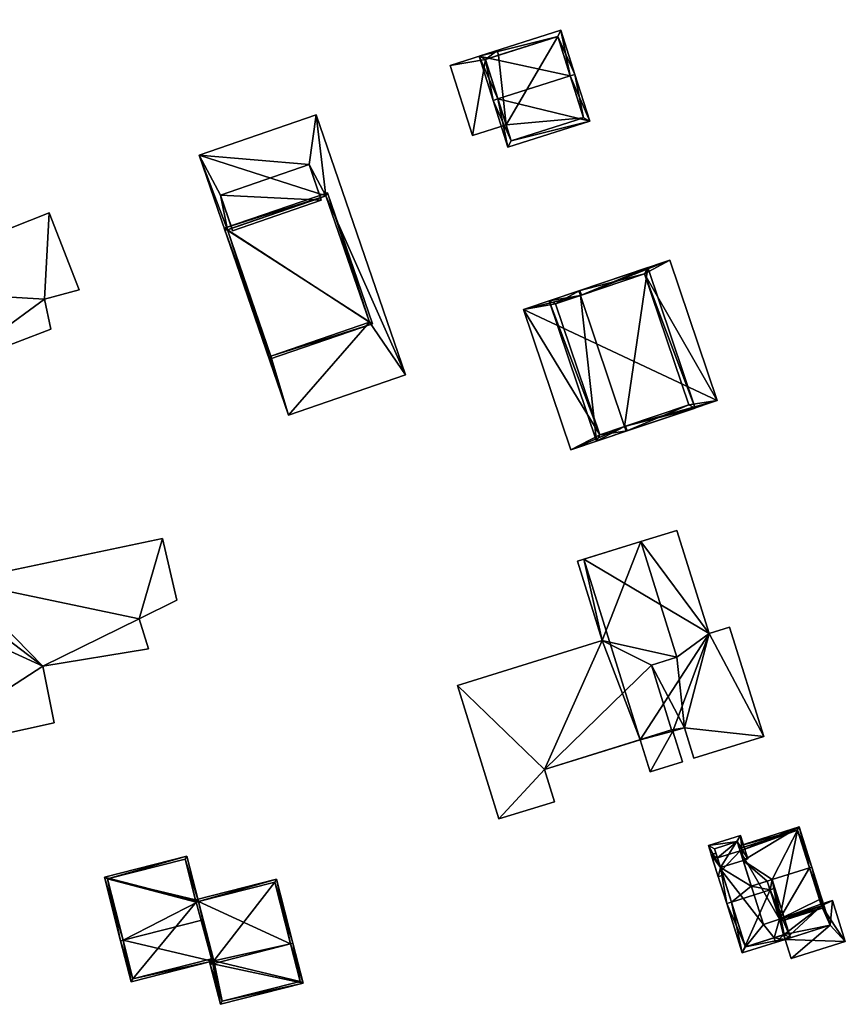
# Model space of a CAD drawing. Header units: inches. Extents: x 2685601 to 2690022, y 1235992 to 1239010.
# Tile 102 of 256: x 2686017 to 2686100, y 1237461 to 1237560. Entities that reach past the tile are written whole.
import ezdxf

# ---------------------------------------------------------------- set-up
doc = ezdxf.new("R2010")
doc.units = ezdxf.units.IN
doc.header["$MEASUREMENT"] = 0
doc.layers.add('Gebaeude Einzelhaus', color=10, linetype='Continuous')
doc.layers.add('Im Bau', color=10, linetype='Continuous')

msp = doc.modelspace()

# ---------------------------------------------------------------- meshes
at = {"layer": 'Gebaeude Einzelhaus'}
mesh = msp.add_polyface(dxfattribs=at)
corners = [(2686072.207, 1237554.218, 448.204), (2686074.176, 1237549.658, 442.894), (2686072.684, 1237554.369, 448.204), (2686064.919, 1237551.909, 448.204), (2686065.935, 1237547.046, 442.894), (2686064.443, 1237551.758, 448.204), (2686071.274, 1237558.82, 442.894), (2686063.033, 1237556.209, 442.894), (2686066.261, 1237547.674, 443.431), (2686073.549, 1237549.984, 443.431), (2686070.948, 1237558.193, 443.462), (2686063.66, 1237555.883, 443.463), (2686070.948, 1237558.193, 434.238), (2686073.549, 1237549.984, 434.238), (2686064.981, 1237556.302, 434.238), (2686064.981, 1237556.302, 441.187), (2686063.66, 1237555.883, 441.187), (2686065.748, 1237549.293, 441.187), (2686066.261, 1237547.674, 434.238), (2686065.748, 1237549.293, 434.238), (2686063.66, 1237555.883, 434.238)]
mesh.append_faces([[corners[k] for k in face] for face in [(3, 8, 5), (11, 3, 5), (10, 11, 7), (7, 11, 5), (6, 10, 7), (0, 10, 2), (9, 0, 2), (2, 10, 6), (1, 8, 9), (1, 9, 2), (5, 8, 4), (4, 8, 1), (0, 7, 3), (3, 7, 5), (2, 6, 0), (0, 6, 7), (4, 3, 5), (4, 1, 3), (3, 1, 0), (0, 1, 2)]], dxfattribs={"color": 13})
mesh.append_faces([[corners[k] for k in face] for face in [(13, 19, 12), (12, 19, 14), (14, 19, 20), (13, 18, 19), (9, 8, 13), (13, 8, 18), (18, 17, 19), (17, 11, 16), (17, 3, 11), (18, 8, 17), (17, 8, 3), (12, 15, 10), (10, 15, 11), (11, 15, 16), (12, 14, 15), (0, 9, 10), (10, 9, 12), (12, 9, 13)]], dxfattribs={"color": 41})
mesh = msp.add_polyface(dxfattribs=at)
corners = [(2686063.66, 1237555.883, 441.187), (2686060.121, 1237555.286, 441.187), (2686062.36, 1237548.219, 441.187), (2686064.83, 1237556.779, 441.187), (2686065.748, 1237549.293, 441.187), (2686064.981, 1237556.302, 441.187), (2686064.83, 1237556.779, 434.238), (2686064.981, 1237556.302, 434.238), (2686060.121, 1237555.286, 434.238), (2686062.36, 1237548.219, 434.238), (2686065.748, 1237549.293, 434.238), (2686063.66, 1237555.883, 434.238)]
mesh.append_faces([[corners[k] for k in face] for face in [(3, 0, 5), (0, 2, 4), (3, 1, 0), (0, 1, 2)]], dxfattribs={"color": 13})
mesh.append_faces([[corners[k] for k in face] for face in [(7, 11, 6), (6, 11, 8), (8, 11, 9), (9, 11, 10), (9, 10, 2), (2, 10, 4), (2, 1, 9), (9, 1, 8), (1, 3, 8), (8, 3, 6), (6, 5, 7), (6, 3, 5)]], dxfattribs={"color": 41})
mesh = msp.add_polyface(dxfattribs=at)
corners = [(2686051.969, 1237529.401, 447.993), (2686043.82, 1237520.028, 447.993), (2686055.614, 1237524.091, 447.993), (2686037.648, 1237538.71, 447.994), (2686034.788, 1237546.245, 447.994), (2686042.035, 1237525.978, 447.993), (2686047.583, 1237542.134, 447.994), (2686046.581, 1237550.309, 447.994), (2686045.873, 1237545.281, 447.994), (2686036.941, 1237542.204, 447.994), (2686038.091, 1237538.863, 447.994), (2686047.024, 1237541.941, 447.994), (2686036.941, 1237542.204, 450.458), (2686047.108, 1237541.696, 450.458), (2686045.873, 1237545.281, 450.458), (2686038.175, 1237538.619, 450.458), (2686038.175, 1237538.619, 447.994), (2686047.108, 1237541.696, 447.994), (2686055.614, 1237524.091, 436.405), (2686043.82, 1237520.028, 436.405), (2686046.581, 1237550.309, 436.405), (2686034.788, 1237546.245, 436.405), (2686051.969, 1237529.401, 436.405), (2686047.583, 1237542.134, 436.405), (2686037.648, 1237538.71, 436.405), (2686042.035, 1237525.978, 436.405)]
mesh.append_faces([[corners[k] for k in face] for face in [(15, 13, 12), (12, 13, 14), (6, 8, 11), (9, 3, 10), (8, 4, 9), (9, 4, 3), (6, 7, 8), (8, 7, 4), (0, 2, 6), (6, 2, 7), (1, 0, 5), (3, 1, 5), (1, 3, 4), (0, 1, 2)]], dxfattribs={"color": 13})
mesh.append_faces([[corners[k] for k in face] for face in [(24, 21, 23), (23, 21, 20), (22, 19, 25), (25, 19, 24), (24, 19, 21), (18, 22, 23), (18, 23, 20), (22, 18, 19), (1, 4, 19), (19, 4, 21), (4, 7, 21), (21, 7, 20), (7, 2, 20), (20, 2, 18), (2, 1, 18), (18, 1, 19), (11, 13, 17), (11, 14, 13), (11, 8, 14), (16, 17, 15), (15, 17, 13), (10, 12, 9), (10, 15, 12), (10, 16, 15), (8, 9, 14), (14, 9, 12)]], dxfattribs={"color": 41})
mesh = msp.add_polyface(dxfattribs=at)
corners = [(2686037.33, 1237538.865, 450.268), (2686052.286, 1237529.246, 450.268), (2686047.738, 1237542.451, 450.268), (2686041.88, 1237525.66, 450.268), (2686047.583, 1237542.134, 450.268), (2686051.969, 1237529.401, 450.268), (2686042.035, 1237525.978, 450.268), (2686037.648, 1237538.71, 450.268), (2686047.583, 1237542.134, 447.994), (2686051.969, 1237529.401, 447.993), (2686047.024, 1237541.941, 447.994), (2686038.091, 1237538.863, 447.994), (2686037.648, 1237538.71, 447.994), (2686042.035, 1237525.978, 447.993), (2686051.969, 1237529.401, 436.405), (2686037.648, 1237538.71, 436.405), (2686047.583, 1237542.134, 436.405), (2686042.035, 1237525.978, 436.405)]
mesh.append_faces([[corners[k] for k in face] for face in [(1, 6, 5), (3, 6, 1), (7, 6, 0), (4, 7, 0), (0, 6, 3), (5, 4, 2), (1, 5, 2), (2, 4, 0), (3, 1, 0), (0, 1, 2)]], dxfattribs={"color": 13})
mesh.append_faces([[corners[k] for k in face] for face in [(14, 17, 15), (14, 15, 16), (5, 6, 9), (9, 6, 13), (6, 7, 13), (13, 7, 12), (7, 11, 12), (7, 10, 11), (7, 4, 10), (10, 4, 8), (4, 5, 8), (8, 5, 9)]], dxfattribs={"color": 41})
mesh = msp.add_polyface(dxfattribs=at)
corners = [(2686079.71, 1237534.268, 442.764), (2686087.029, 1237521.486, 442.764), (2686082.258, 1237535.654, 442.764), (2686077.793, 1237518.904, 442.764), (2686072.256, 1237516.511, 442.764), (2686084.161, 1237521.048, 442.764), (2686073.34, 1237532.123, 442.764), (2686067.485, 1237530.678, 442.764), (2686075.181, 1237518.025, 442.764), (2686073.229, 1237532.085, 442.764), (2686070.73, 1237531.244, 442.764), (2686077.681, 1237518.866, 442.764), (2686082.258, 1237535.654, 429.582), (2686087.029, 1237521.486, 429.582), (2686067.485, 1237530.678, 429.582), (2686072.256, 1237516.511, 429.582)]
mesh.append_faces([[corners[k] for k in face] for face in [(8, 4, 11), (11, 4, 3), (6, 7, 9), (7, 8, 10), (9, 7, 10), (8, 7, 4), (0, 2, 6), (6, 2, 7), (3, 1, 5), (5, 1, 0), (1, 3, 4), (0, 1, 2)]], dxfattribs={"color": 13})
mesh.append_faces([[corners[k] for k in face] for face in [(15, 14, 13), (13, 14, 12), (1, 4, 13), (13, 4, 15), (4, 7, 15), (15, 7, 14), (7, 2, 14), (14, 2, 12), (2, 1, 12), (12, 1, 13)]], dxfattribs={"color": 41})
mesh = msp.add_polyface(dxfattribs=at)
corners = [(2686077.84, 1237518.393, 446.746), (2686077.953, 1237518.43, 445.797), (2686077.793, 1237518.904, 445.797), (2686073.229, 1237532.085, 446.746), (2686073.181, 1237532.596, 445.797), (2686073.069, 1237532.559, 446.746), (2686073.34, 1237532.123, 445.797), (2686077.681, 1237518.866, 446.746), (2686084.795, 1237520.734, 445.039), (2686080.024, 1237534.901, 445.039), (2686079.71, 1237534.268, 445.155), (2686084.161, 1237521.048, 445.155), (2686077.681, 1237518.866, 445.769), (2686074.868, 1237517.391, 445.039), (2686073.229, 1237532.085, 445.77), (2686070.096, 1237531.558, 445.039), (2686070.73, 1237531.244, 445.156), (2686075.181, 1237518.025, 445.155), (2686073.34, 1237532.123, 442.764), (2686073.229, 1237532.085, 442.764), (2686077.681, 1237518.866, 442.764), (2686077.793, 1237518.904, 442.764), (2686084.161, 1237521.048, 442.764), (2686079.71, 1237534.268, 442.764), (2686070.73, 1237531.244, 442.764), (2686075.181, 1237518.025, 442.764)]
mesh.append_faces([[corners[k] for k in face] for face in [(14, 4, 6), (1, 12, 2), (15, 17, 13), (13, 17, 1), (1, 17, 12), (14, 16, 4), (4, 16, 15), (15, 16, 17), (15, 14, 4), (4, 14, 6), (12, 1, 2), (15, 13, 14), (14, 13, 12), (12, 13, 1), (7, 11, 0), (5, 10, 3), (9, 10, 5), (11, 10, 8), (0, 11, 8), (8, 10, 9), (7, 9, 3), (3, 9, 5), (0, 8, 7), (7, 8, 9), (4, 3, 5), (6, 3, 4), (2, 0, 7), (1, 0, 2), (7, 0, 2), (6, 4, 3), (3, 4, 5), (0, 1, 2)]], dxfattribs={"color": 13})
mesh.append_faces([[corners[k] for k in face] for face in [(17, 20, 12), (17, 25, 20), (17, 24, 25), (17, 16, 24), (14, 19, 16), (16, 19, 24), (10, 6, 3), (10, 18, 6), (10, 23, 18), (10, 11, 23), (23, 11, 22), (11, 21, 22), (7, 2, 11), (11, 2, 21), (12, 2, 7), (12, 21, 2), (12, 20, 21), (3, 14, 7), (7, 14, 12), (14, 18, 19), (14, 6, 18), (14, 3, 6)]], dxfattribs={"color": 41})
mesh = msp.add_polyface(dxfattribs=at)
corners = [(2686082.565, 1237488.155, 439.99), (2686082.42, 1237488.284, 439.99), (2686079.249, 1237487.299, 439.99), (2686083.722, 1237488.514, 439.99), (2686080.388, 1237494.82, 439.99), (2686080.258, 1237484.051, 439.99), (2686083.525, 1237485.066, 439.99), (2686091.713, 1237487.611, 439.99), (2686084.682, 1237485.426, 439.99), (2686086.203, 1237498.018, 439.99), (2686082.953, 1237495.617, 439.99), (2686088.278, 1237498.663, 439.99), (2686079.329, 1237507.276, 439.99), (2686082.974, 1237508.408, 439.99), (2686069.599, 1237484.3, 443.088), (2686060.839, 1237492.765, 443.088), (2686065.019, 1237479.315, 443.088), (2686075.44, 1237497.304, 443.088), (2686070.608, 1237481.052, 443.088), (2686080.388, 1237494.82, 443.088), (2686082.42, 1237488.284, 443.088), (2686082.953, 1237495.617, 443.088), (2686079.329, 1237507.276, 443.089), (2686072.956, 1237505.295, 443.089), (2686079.329, 1237507.276, 431.301), (2686082.974, 1237508.408, 431.301), (2686073.594, 1237505.493, 431.301), (2686073.594, 1237505.493, 439.99), (2686079.249, 1237487.299, 431.301), (2686080.258, 1237484.051, 431.301), (2686083.525, 1237485.066, 431.301), (2686082.565, 1237488.155, 431.301), (2686083.722, 1237488.514, 431.301), (2686084.682, 1237485.426, 431.301), (2686091.713, 1237487.611, 431.301), (2686088.278, 1237498.663, 431.301), (2686086.203, 1237498.018, 431.301), (2686075.44, 1237497.304, 431.301), (2686072.956, 1237505.295, 431.301), (2686060.839, 1237492.765, 431.301), (2686065.019, 1237479.315, 431.301), (2686070.608, 1237481.052, 431.301), (2686069.599, 1237484.3, 431.301)]
mesh.append_faces([[corners[k] for k in face] for face in [(17, 22, 23), (17, 21, 22), (17, 19, 21), (17, 14, 19), (19, 14, 20), (14, 16, 18), (17, 15, 14), (14, 15, 16), (10, 9, 12), (12, 9, 13), (9, 7, 11), (4, 3, 10), (10, 3, 9), (9, 3, 7), (7, 3, 8), (0, 5, 6), (0, 2, 5), (4, 1, 3), (3, 1, 0), (0, 1, 2)]], dxfattribs={"color": 13})
mesh.append_faces([[corners[k] for k in face] for face in [(37, 42, 39), (39, 42, 40), (40, 42, 41), (37, 28, 42), (37, 26, 28), (37, 38, 26), (12, 27, 22), (22, 27, 23), (23, 27, 38), (38, 27, 26), (22, 21, 12), (12, 21, 10), (4, 10, 19), (19, 10, 21), (19, 20, 4), (4, 20, 1), (20, 2, 1), (2, 42, 28), (20, 14, 2), (2, 14, 42), (14, 18, 42), (42, 18, 41), (18, 16, 41), (41, 16, 40), (16, 15, 40), (40, 15, 39), (15, 17, 39), (39, 17, 37), (17, 23, 37), (37, 23, 38), (32, 34, 33), (32, 36, 34), (34, 36, 35), (36, 24, 25), (36, 26, 24), (36, 28, 26), (32, 31, 36), (36, 31, 28), (28, 31, 29), (29, 31, 30), (13, 9, 25), (25, 9, 36), (9, 11, 36), (36, 11, 35), (11, 7, 35), (35, 7, 34), (7, 8, 34), (34, 8, 33), (8, 3, 33), (33, 3, 32), (3, 0, 32), (32, 0, 31), (0, 6, 31), (31, 6, 30), (6, 5, 30), (30, 5, 29), (29, 5, 28), (28, 5, 2), (12, 26, 27), (12, 24, 26), (12, 13, 24), (24, 13, 25)]], dxfattribs={"color": 41})
mesh = msp.add_polyface(dxfattribs=at)
corners = [(2686097.853, 1237470.376, 440.505), (2686096.559, 1237474.465, 443.899), (2686096.321, 1237474.39, 443.899), (2686093.3, 1237469.198, 440.703), (2686092.558, 1237473.199, 443.899), (2686092.081, 1237473.048, 443.899), (2686093.375, 1237468.959, 440.505), (2686089.341, 1237476.104, 440.737), (2686095.28, 1237478.508, 440.316), (2686089.176, 1237476.576, 440.316), (2686089.647, 1237475.135, 441.597), (2686089.327, 1237476.1, 440.738), (2686090.469, 1237472.538, 443.899), (2686097.539, 1237470.539, 440.703), (2686095.118, 1237478.194, 440.528), (2686089.265, 1237476.343, 440.526), (2686097.332, 1237471.195, 438.231), (2686095.118, 1237478.194, 429.26), (2686097.539, 1237470.539, 438.231), (2686097.332, 1237471.195, 429.26), (2686089.265, 1237476.343, 429.26), (2686089.341, 1237476.104, 429.26), (2686093.3, 1237469.198, 438.231), (2686093.3, 1237469.198, 429.26), (2686097.481, 1237470.722, 429.26), (2686097.539, 1237470.539, 429.26), (2686091.688, 1237468.688, 429.26)]
mesh.append_faces([[corners[k] for k in face] for face in [(9, 15, 11), (11, 15, 7), (8, 14, 9), (9, 14, 15), (8, 1, 14), (14, 1, 2), (0, 13, 1), (1, 13, 2), (0, 6, 13), (13, 6, 3), (4, 10, 5), (5, 10, 12), (7, 9, 11), (1, 8, 2), (2, 8, 4), (4, 8, 10), (10, 8, 7), (7, 8, 9), (0, 3, 6), (3, 4, 5), (0, 2, 3), (3, 2, 4), (0, 1, 2)]], dxfattribs={"color": 13})
mesh.append_faces([[corners[k] for k in face] for face in [(21, 23, 26), (23, 24, 25), (23, 19, 24), (20, 17, 21), (21, 17, 23), (23, 17, 19), (13, 3, 18), (18, 3, 22), (7, 15, 21), (21, 15, 20), (17, 15, 14), (17, 20, 15), (17, 16, 19), (16, 13, 18), (16, 2, 13), (17, 14, 16), (16, 14, 2)]], dxfattribs={"color": 41})
mesh = msp.add_polyface(dxfattribs=at)
corners = [(2686087.126, 1237473.491, 441.643), (2686087.604, 1237473.642, 441.643), (2686087.361, 1237474.411, 441.597), (2686089.361, 1237477.65, 441.454), (2686089.634, 1237475.13, 441.597), (2686086.134, 1237476.629, 441.454), (2686089.647, 1237475.135, 441.597), (2686090.111, 1237475.282, 441.597), (2686089.035, 1237477.023, 441.483), (2686086.761, 1237476.303, 441.483), (2686089.327, 1237476.1, 440.738), (2686089.035, 1237477.023, 429.26), (2686089.327, 1237476.099, 429.26), (2686086.761, 1237476.303, 429.26), (2686087.053, 1237475.38, 440.738), (2686087.054, 1237475.38, 429.26)]
mesh.append_faces([[corners[k] for k in face] for face in [(5, 2, 0), (0, 2, 1), (5, 9, 2), (4, 8, 6), (6, 8, 7), (7, 8, 3), (3, 8, 5), (5, 8, 9), (3, 6, 7), (3, 4, 6), (0, 2, 5), (5, 2, 3), (3, 2, 4), (0, 1, 2)]], dxfattribs={"color": 13})
mesh.append_faces([[corners[k] for k in face] for face in [(12, 15, 11), (11, 15, 13), (9, 14, 2), (9, 13, 14), (14, 13, 15), (9, 8, 13), (13, 8, 11), (11, 10, 12), (11, 8, 10), (10, 8, 4)]], dxfattribs={"color": 41})
mesh = msp.add_polyface(dxfattribs=at)
corners = [(2686087.361, 1237474.411, 441.597), (2686087.983, 1237470.785, 444.678), (2686088.46, 1237470.936, 444.678), (2686086.426, 1237475.706, 440.316), (2686090.469, 1237472.538, 443.899), (2686092.359, 1237472.17, 444.678), (2686092.558, 1237473.199, 443.899), (2686092.836, 1237472.321, 444.678), (2686092.081, 1237473.048, 443.899), (2686089.634, 1237475.13, 441.597), (2686089.647, 1237475.135, 441.597), (2686089.327, 1237476.1, 440.738), (2686089.341, 1237476.104, 440.737), (2686087.053, 1237475.38, 440.738), (2686086.902, 1237475.857, 440.316), (2686094.413, 1237467.339, 440.505), (2686089.56, 1237465.804, 440.505), (2686089.886, 1237466.431, 440.904), (2686093.785, 1237467.665, 440.904), (2686093.3, 1237469.198, 440.703), (2686093.785, 1237467.665, 438.231), (2686093.3, 1237469.198, 438.231), (2686089.341, 1237476.104, 429.26), (2686089.327, 1237476.099, 429.26), (2686087.453, 1237474.119, 429.26), (2686087.054, 1237475.38, 429.26), (2686089.886, 1237466.431, 429.26), (2686092.759, 1237467.34, 438.231), (2686092.759, 1237467.34, 429.26), (2686091.688, 1237468.688, 429.26), (2686093.3, 1237469.198, 429.26), (2686093.728, 1237467.647, 429.26), (2686093.785, 1237467.665, 429.26)]
mesh.append_faces([[corners[k] for k in face] for face in [(15, 18, 7), (7, 18, 5), (15, 17, 18), (17, 1, 2), (15, 16, 17), (17, 16, 1), (5, 6, 7), (5, 8, 6), (0, 3, 13), (13, 3, 14), (0, 1, 3), (0, 2, 1), (16, 2, 1), (16, 5, 2), (16, 15, 5), (5, 15, 7), (3, 13, 14), (3, 0, 13), (9, 10, 11), (11, 10, 12), (0, 4, 9), (9, 4, 10), (4, 5, 8), (8, 5, 6), (6, 5, 7), (0, 2, 4), (4, 2, 5), (3, 1, 0), (0, 1, 2)]], dxfattribs={"color": 13})
mesh.append_faces([[corners[k] for k in face] for face in [(28, 30, 31), (31, 30, 32), (28, 29, 30), (29, 24, 22), (22, 24, 23), (23, 24, 25), (28, 26, 29), (29, 26, 24), (18, 27, 20), (27, 26, 28), (18, 17, 27), (27, 17, 26), (0, 17, 2), (17, 24, 26), (0, 13, 17), (17, 13, 24), (24, 13, 25), (12, 23, 11), (12, 22, 23), (5, 19, 8), (19, 20, 21), (5, 18, 19), (19, 18, 20)]], dxfattribs={"color": 41})
mesh = msp.add_polyface(dxfattribs=at)
corners = [(2686027.12, 1237467.085, 449.623), (2686027.931, 1237462.898, 447.764), (2686036.098, 1237464.971, 447.76), (2686026.878, 1237467.023, 449.623), (2686035.21, 1237469.15, 449.623), (2686036.266, 1237465.014, 447.76), (2686034.744, 1237470.976, 448.706), (2686033.571, 1237475.568, 446.399), (2686025.24, 1237473.44, 446.399), (2686028.111, 1237463.201, 447.873), (2686025.544, 1237473.26, 446.521), (2686036.036, 1237465.214, 447.869), (2686033.391, 1237475.264, 446.521), (2686034.501, 1237470.914, 448.706), (2686034.481, 1237471.058, 448.636), (2686034.444, 1237471.14, 448.593), (2686036.163, 1237464.715, 447.644), (2686036.266, 1237465.014, 447.519), (2686036.098, 1237464.971, 447.519), (2686044.007, 1237466.717, 447.644), (2686034.744, 1237470.976, 444.621), (2686035.793, 1237465.152, 447.401), (2686036.036, 1237465.214, 447.401), (2686035.921, 1237464.653, 447.644), (2686042.6, 1237473.239, 444.503), (2686044.249, 1237466.779, 447.644), (2686034.44, 1237471.156, 444.503), (2686034.444, 1237471.14, 444.511), (2686034.481, 1237471.058, 444.553), (2686034.501, 1237470.914, 444.621), (2686036.95, 1237460.626, 445.83), (2686045.276, 1237462.753, 445.83), (2686037.13, 1237460.93, 445.939), (2686044.973, 1237462.933, 445.939), (2686042.42, 1237472.935, 444.621), (2686034.446, 1237471.141, 444.511), (2686034.744, 1237470.976, 436.107), (2686034.501, 1237470.914, 436.107), (2686034.481, 1237471.058, 436.107), (2686034.444, 1237471.14, 436.107), (2686033.391, 1237475.264, 436.107), (2686034.44, 1237471.156, 436.107), (2686025.544, 1237473.26, 436.107), (2686028.111, 1237463.201, 436.107), (2686036.036, 1237465.214, 436.107), (2686036.098, 1237464.971, 436.107), (2686036.266, 1237465.014, 436.107), (2686037.13, 1237460.93, 436.107), (2686044.973, 1237462.933, 436.107), (2686042.42, 1237472.935, 436.107), (2686034.446, 1237471.141, 436.107)]
mesh.append_faces([[corners[k] for k in face] for face in [(24, 20, 26), (26, 20, 35), (35, 20, 28), (28, 20, 29), (25, 34, 24), (24, 34, 20), (25, 19, 34), (31, 33, 25), (25, 33, 19), (23, 32, 30), (30, 32, 31), (31, 32, 33), (23, 16, 32), (21, 18, 23), (23, 18, 16), (21, 22, 18), (16, 31, 19), (19, 31, 25), (23, 30, 16), (16, 30, 31), (20, 28, 29), (20, 27, 28), (20, 26, 27), (20, 24, 26), (20, 19, 24), (24, 19, 25), (16, 18, 23), (23, 18, 21), (21, 18, 22), (20, 17, 19), (19, 17, 16), (16, 17, 18), (12, 10, 7), (7, 10, 8), (15, 12, 6), (14, 15, 6), (13, 14, 6), (6, 12, 7), (9, 11, 2), (1, 9, 2), (0, 9, 3), (10, 0, 3), (8, 10, 3), (3, 9, 1), (6, 0, 4), (6, 8, 0), (0, 8, 3), (6, 7, 8), (0, 2, 4), (4, 2, 5), (3, 1, 0), (0, 1, 2)]], dxfattribs={"color": 13})
mesh.append_faces([[corners[k] for k in face] for face in [(38, 39, 50), (50, 39, 41), (45, 46, 47), (47, 46, 48), (48, 46, 49), (49, 46, 36), (35, 50, 26), (26, 50, 41), (34, 49, 20), (20, 49, 36), (19, 48, 34), (34, 48, 49), (19, 33, 48), (33, 32, 48), (48, 32, 47), (18, 32, 16), (18, 45, 32), (32, 45, 47), (41, 42, 40), (44, 46, 45), (44, 36, 46), (42, 37, 43), (43, 37, 44), (44, 37, 36), (41, 39, 42), (42, 39, 37), (37, 39, 38), (22, 18, 11), (11, 18, 2), (22, 45, 18), (22, 44, 45), (9, 22, 11), (9, 43, 22), (22, 43, 44), (0, 10, 9), (9, 10, 43), (43, 10, 42), (10, 12, 42), (42, 12, 40), (40, 26, 41), (26, 15, 27), (40, 12, 26), (26, 12, 15), (27, 38, 39), (27, 28, 38), (27, 15, 28), (28, 15, 14), (29, 14, 13), (29, 28, 14), (29, 37, 28), (28, 37, 38), (20, 13, 6), (20, 29, 13), (20, 36, 29), (29, 36, 37), (6, 4, 20), (20, 4, 17), (17, 4, 5), (5, 2, 17), (17, 2, 18)]], dxfattribs={"color": 41})
mesh = msp.add_polyface(dxfattribs=at)
corners = [(2686098.413, 1237468.605, 435.196), (2686099.944, 1237466.955, 435.196), (2686098.636, 1237471.088, 435.196), (2686094.493, 1237465.23, 435.196), (2686097.72, 1237470.798, 435.196), (2686093.878, 1237467.17, 435.196), (2686097.539, 1237470.539, 438.231), (2686098.413, 1237468.605, 438.231), (2686097.57, 1237471.27, 438.231), (2686093.785, 1237467.665, 438.231), (2686092.91, 1237466.864, 438.231), (2686097.332, 1237471.195, 438.231), (2686093.3, 1237469.198, 438.231), (2686092.759, 1237467.34, 438.231), (2686099.944, 1237466.955, 429.26), (2686094.493, 1237465.23, 429.26), (2686098.636, 1237471.088, 429.26), (2686097.481, 1237470.722, 429.957), (2686097.481, 1237470.722, 434.883), (2686097.72, 1237470.798, 429.26), (2686093.878, 1237467.17, 429.26), (2686097.539, 1237470.539, 429.26), (2686093.785, 1237467.665, 429.26), (2686093.728, 1237467.647, 429.26), (2686093.3, 1237469.198, 429.26), (2686097.481, 1237470.722, 429.26), (2686097.332, 1237471.195, 429.26), (2686097.57, 1237471.27, 429.26), (2686092.759, 1237467.34, 429.26), (2686092.91, 1237466.864, 429.26)]
mesh.append_faces([[corners[k] for k in face] for face in [(10, 9, 13), (9, 6, 12), (6, 8, 11), (10, 7, 9), (9, 7, 6), (6, 7, 8), (3, 0, 5), (0, 2, 4), (3, 1, 0), (0, 1, 2)]], dxfattribs={"color": 13})
mesh.append_faces([[corners[k] for k in face] for face in [(19, 26, 27), (19, 25, 26), (28, 20, 29), (28, 23, 20), (27, 4, 19), (4, 7, 0), (27, 8, 4), (4, 8, 7), (7, 5, 0), (5, 29, 20), (7, 10, 5), (5, 10, 29), (29, 10, 28), (28, 10, 13), (11, 8, 26), (26, 8, 27), (19, 21, 25), (21, 22, 24), (21, 20, 22), (22, 20, 23), (21, 14, 20), (20, 14, 15), (19, 16, 21), (21, 16, 14), (15, 3, 20), (20, 3, 5), (17, 16, 19), (4, 2, 18), (18, 2, 17), (17, 2, 16), (2, 1, 16), (16, 1, 14), (1, 3, 14), (14, 3, 15)]], dxfattribs={"color": 41})
at = {"layer": 'Im Bau'}
mesh = msp.add_polyface(dxfattribs=at)
corners = [(2686019.051, 1237494.714, 440.968), (2686029.687, 1237496.46, 440.968), (2686028.734, 1237499.476, 440.968), (2686031.116, 1237507.573, 440.968), (2686032.544, 1237501.381, 440.968), (2686010.637, 1237503.286, 440.968), (2686011.113, 1237500.746, 440.968), (2686007.938, 1237499.794, 440.968), (2686002.064, 1237503.445, 440.968), (2686007.621, 1237504.239, 440.968), (2686005.081, 1237485.665, 440.968), (2685982.379, 1237479.95, 440.968), (2685999.524, 1237514.716, 440.968), (2685988.253, 1237481.379, 440.968), (2686000.159, 1237518.685, 440.968), (2686000.953, 1237515.669, 440.968), (2685996.349, 1237534.401, 440.968), (2686009.843, 1237524.876, 440.968), (2686011.113, 1237522.336, 440.968), (2686000.477, 1237532.814, 440.968), (2686019.209, 1237531.703, 440.968), (2686019.844, 1237528.686, 440.968), (2686019.686, 1237540.434, 440.968), (2686022.702, 1237532.655, 440.968), (2685999.842, 1237535.354, 440.968), (2685993.333, 1237550.594, 440.968), (2685995.079, 1237548.371, 440.968), (2685966.187, 1237585.519, 440.968), (2686002.382, 1237559.166, 440.968), (2686003.811, 1237555.833, 440.968), (2685991.269, 1237564.564, 440.968), (2686006.986, 1237564.246, 440.968), (2686008.573, 1237562.183, 440.968), (2686006.033, 1237572.819, 440.968), (2686010.161, 1237566.151, 440.968), (2685976.347, 1237586.63, 440.968), (2685988.412, 1237581.709, 440.968), (2685989.84, 1237588.218, 440.968), (2685992.222, 1237585.043, 440.968), (2685996.032, 1237596.79, 440.968), (2685997.143, 1237594.091, 440.968), (2685986.983, 1237599.013, 440.968), (2685982.062, 1237596.473, 440.968), (2685978.41, 1237593.933, 440.968), (2685976.347, 1237589.646, 440.968), (2685992.857, 1237604.252, 440.968), (2685998.572, 1237599.33, 440.968), (2685985.872, 1237599.965, 440.968), (2685971.743, 1237586.948, 440.968), (2685971.902, 1237592.028, 440.968), (2685966.504, 1237598.06, 440.968), (2685974.759, 1237596.314, 440.968), (2685979.522, 1237606.95, 440.968), (2685979.204, 1237598.854, 440.968), (2685983.332, 1237602.029, 440.968), (2685984.919, 1237605.045, 440.968), (2686005.557, 1237481.061, 440.968), (2685989.205, 1237478.045, 440.968), (2686020.162, 1237488.999, 440.968), (2686020.162, 1237488.999, 437.383), (2686005.081, 1237485.665, 437.383), (2686019.051, 1237494.714, 437.383), (2686029.687, 1237496.46, 437.383), (2686028.734, 1237499.476, 437.383), (2686032.544, 1237501.381, 437.384), (2686031.116, 1237507.573, 437.384), (2686010.637, 1237503.286, 437.384), (2686011.113, 1237500.746, 437.384), (2686007.938, 1237499.794, 437.383), (2686007.621, 1237504.239, 437.384), (2686002.064, 1237503.445, 437.384), (2685999.524, 1237514.716, 437.384), (2686000.953, 1237515.669, 437.384), (2686000.159, 1237518.685, 437.384), (2686011.113, 1237522.336, 437.384), (2686009.843, 1237524.876, 437.384), (2686019.844, 1237528.686, 437.384), (2686019.209, 1237531.703, 437.384), (2686022.702, 1237532.655, 437.384), (2686019.686, 1237540.434, 437.384), (2686000.477, 1237532.814, 437.384), (2685999.842, 1237535.354, 437.384), (2685996.349, 1237534.401, 437.384), (2685995.079, 1237548.371, 437.384), (2685993.333, 1237550.594, 437.384), (2686003.811, 1237555.833, 437.384), (2686002.382, 1237559.166, 437.384), (2686008.573, 1237562.183, 437.384), (2686006.986, 1237564.246, 437.384), (2686010.161, 1237566.151, 437.384), (2686006.033, 1237572.819, 437.384), (2685991.269, 1237564.564, 437.384), (2685988.412, 1237581.709, 437.384), (2685992.222, 1237585.043, 437.384), (2685989.84, 1237588.218, 437.384), (2685997.143, 1237594.091, 437.384), (2685996.032, 1237596.79, 437.384), (2685998.572, 1237599.33, 437.384), (2685992.857, 1237604.252, 437.384), (2685986.983, 1237599.013, 437.384), (2685985.872, 1237599.965, 437.384), (2685982.062, 1237596.473, 437.384), (2685978.41, 1237593.933, 437.384), (2685976.347, 1237589.646, 437.384), (2685976.347, 1237586.63, 437.384), (2685971.743, 1237586.948, 437.384), (2685971.902, 1237592.028, 437.384), (2685974.759, 1237596.314, 437.384), (2685979.204, 1237598.854, 437.384), (2685983.332, 1237602.029, 437.384), (2685984.919, 1237605.045, 437.384), (2685979.522, 1237606.95, 437.384), (2685966.504, 1237598.06, 437.384), (2685966.187, 1237585.519, 437.384), (2685982.379, 1237479.95, 437.383), (2685988.253, 1237481.379, 437.383), (2685989.205, 1237478.045, 437.383), (2686005.557, 1237481.061, 437.383)]
mesh.append_faces([[corners[k] for k in face] for face in [(0, 10, 58), (10, 13, 56), (56, 13, 57), (52, 54, 55), (52, 53, 54), (50, 51, 52), (52, 51, 53), (27, 49, 50), (50, 49, 51), (27, 48, 49), (27, 35, 48), (42, 41, 47), (41, 39, 45), (45, 39, 46), (35, 37, 44), (44, 37, 43), (43, 37, 42), (42, 37, 41), (41, 37, 39), (39, 37, 40), (35, 36, 37), (37, 36, 38), (27, 30, 35), (35, 30, 36), (30, 31, 33), (33, 31, 34), (30, 28, 31), (31, 28, 32), (27, 25, 30), (30, 25, 28), (28, 25, 29), (11, 16, 27), (27, 16, 25), (25, 16, 26), (16, 19, 24), (19, 20, 22), (22, 20, 23), (19, 17, 20), (20, 17, 21), (16, 14, 19), (19, 14, 17), (17, 14, 18), (11, 12, 16), (16, 12, 14), (14, 12, 15), (10, 8, 13), (13, 8, 11), (11, 8, 12), (0, 7, 10), (10, 7, 8), (8, 7, 9), (0, 6, 7), (0, 5, 6), (0, 2, 5), (5, 2, 3), (3, 2, 4), (0, 1, 2)]], dxfattribs={"color": 13})
mesh.append_faces([[corners[k] for k in face] for face in [(60, 61, 59), (61, 63, 62), (63, 65, 64), (61, 66, 63), (63, 66, 65), (61, 67, 66), (60, 68, 61), (61, 68, 67), (60, 70, 68), (68, 70, 69), (71, 73, 72), (73, 75, 74), (75, 77, 76), (77, 79, 78), (73, 80, 75), (75, 80, 77), (77, 80, 79), (71, 82, 73), (73, 82, 80), (80, 82, 81), (82, 84, 83), (84, 86, 85), (86, 88, 87), (88, 90, 89), (84, 91, 86), (86, 91, 88), (88, 91, 90), (92, 94, 93), (94, 96, 95), (96, 98, 97), (94, 99, 96), (96, 99, 98), (94, 101, 99), (99, 101, 100), (94, 102, 101), (94, 103, 102), (91, 104, 92), (92, 104, 94), (94, 104, 103), (107, 111, 108), (108, 111, 109), (109, 111, 110), (106, 112, 107), (107, 112, 111), (82, 113, 84), (84, 113, 91), (91, 113, 104), (104, 113, 105), (105, 113, 106), (106, 113, 112), (70, 114, 71), (71, 114, 82), (82, 114, 113), (116, 115, 117), (117, 115, 60), (60, 115, 70), (70, 115, 114), (10, 56, 60), (60, 56, 117), (56, 57, 117), (117, 57, 116), (57, 13, 116), (116, 13, 115), (13, 11, 115), (115, 11, 114), (11, 27, 114), (114, 27, 113), (27, 50, 113), (113, 50, 112), (50, 52, 112), (112, 52, 111), (52, 55, 111), (111, 55, 110), (55, 54, 110), (110, 54, 109), (54, 53, 109), (109, 53, 108), (53, 51, 108), (108, 51, 107), (51, 49, 107), (107, 49, 106), (49, 48, 106), (106, 48, 105), (48, 35, 105), (105, 35, 104), (35, 44, 104), (104, 44, 103), (44, 43, 103), (103, 43, 102), (43, 42, 102), (102, 42, 101), (42, 47, 101), (101, 47, 100), (47, 41, 100), (100, 41, 99), (41, 45, 99), (99, 45, 98), (45, 46, 98), (98, 46, 97), (46, 39, 97), (97, 39, 96), (39, 40, 96), (96, 40, 95), (40, 37, 95), (95, 37, 94), (37, 38, 94), (94, 38, 93), (38, 36, 93), (93, 36, 92), (36, 30, 92), (92, 30, 91), (30, 33, 91), (91, 33, 90), (33, 34, 90), (90, 34, 89), (34, 31, 89), (89, 31, 88), (31, 32, 88), (88, 32, 87), (32, 28, 87), (87, 28, 86), (28, 29, 86), (86, 29, 85), (29, 25, 85), (85, 25, 84), (25, 26, 84), (84, 26, 83), (26, 16, 83), (83, 16, 82), (16, 24, 82), (82, 24, 81), (24, 19, 81), (81, 19, 80), (19, 22, 80), (80, 22, 79), (22, 23, 79), (79, 23, 78), (23, 20, 78), (78, 20, 77), (20, 21, 77), (77, 21, 76), (21, 17, 76), (76, 17, 75), (17, 18, 75), (75, 18, 74), (18, 14, 74), (74, 14, 73), (14, 15, 73), (73, 15, 72), (15, 12, 72), (72, 12, 71), (12, 8, 71), (71, 8, 70), (8, 9, 70), (70, 9, 69), (9, 7, 69), (69, 7, 68), (7, 6, 68), (68, 6, 67), (6, 5, 67), (67, 5, 66), (5, 3, 66), (66, 3, 65), (3, 4, 65), (65, 4, 64), (4, 2, 64), (64, 2, 63), (2, 1, 63), (63, 1, 62), (1, 0, 62), (62, 0, 61), (0, 58, 61), (61, 58, 59), (58, 10, 59), (59, 10, 60)]], dxfattribs={"color": 41})

doc.saveas('drawing.dxf')
